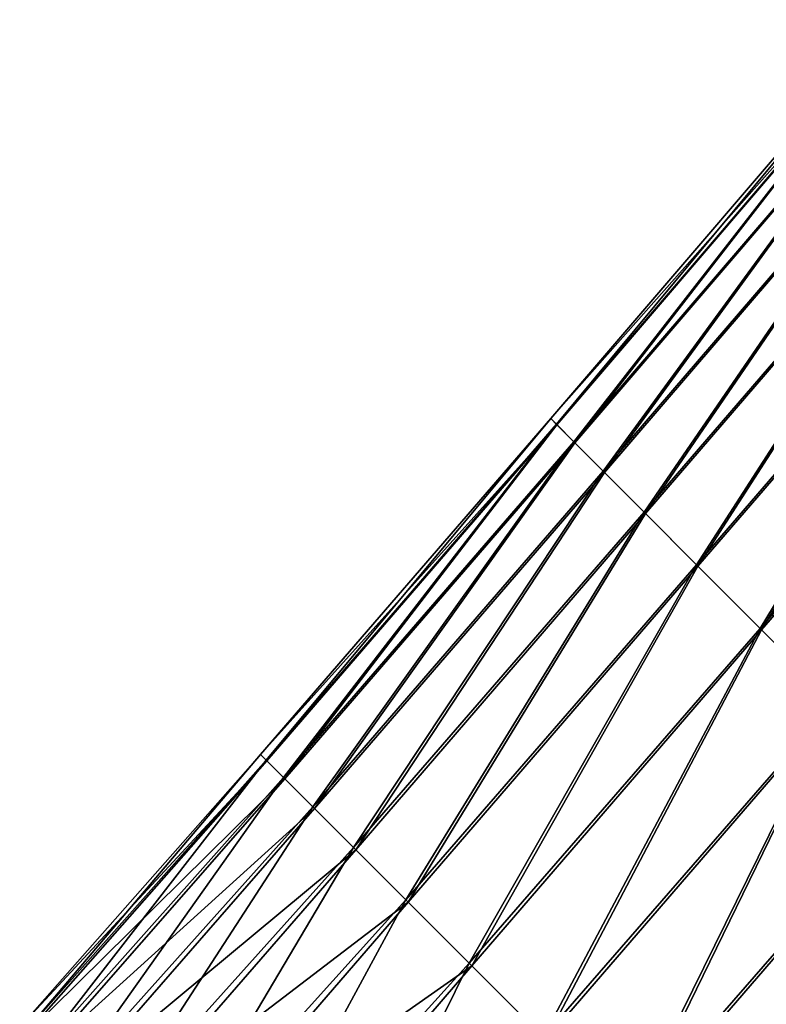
# Model space of a CAD drawing. Header units: metres. Extents: x -42 to 163, y -93 to 90.
# Tile 180 of 232: x 47.87 to 50.61, y 54.97 to 58.59. Entities that reach past the tile are written whole.
import ezdxf

# ---------------------------------------------------------------- set-up
doc = ezdxf.new("R2010")
doc.units = ezdxf.units.M
doc.layers.add('solid_500770_SW0001', color=7, linetype='CONTINUOUS')

msp = doc.modelspace()

# ---------------------------------------------------------------- linework, layer by layer
at = {"layer": 'solid_500770_SW0001'}
for points in [[(51.074158, 58.588078, -0.018249), (49.820103, 57.123119, -0.0206), (49.840916, 57.102245, 1.088147)], [(51.074158, 58.588078, -0.018249), (51.096966, 58.565144, -1.166933), (49.820103, 57.123119, -0.0206)], [(51.095268, 58.56683, 1.131082), (51.074158, 58.588078, -0.018249), (49.840916, 57.102245, 1.088147)], [(51.096966, 58.565144, -1.166933), (49.84285, 57.100315, -1.128721), (49.820103, 57.123119, -0.0206)], [(51.095268, 58.56683, 1.131082), (49.840916, 57.102245, 1.088147), (49.905502, 57.037476, 2.19342)], [(51.096966, 58.565144, -1.166933), (49.90873, 57.034248, -2.232118), (49.84285, 57.100315, -1.128721)], [(51.160503, 58.501205, 2.276978), (51.095268, 58.56683, 1.131082), (49.905502, 57.037476, 2.19342)], [(51.096966, 58.565144, -1.166933), (51.163269, 58.49844, -2.31089), (49.90873, 57.034248, -2.232118)], [(51.160503, 58.501205, 2.276978), (49.905502, 57.037476, 2.19342), (50.013306, 56.929356, 3.291112)], [(51.163269, 58.49844, -2.31089), (50.01733, 56.925327, -3.326694), (49.90873, 57.034248, -2.232118)], [(51.269302, 58.391739, 3.415339), (51.160503, 58.501205, 2.276978), (50.013306, 56.929356, 3.291112)], [(51.163269, 58.49844, -2.31089), (51.272655, 58.388374, -3.446044), (50.01733, 56.925327, -3.326694)], [(51.269302, 58.391739, 3.415339), (50.013306, 56.929356, 3.291112), (50.163574, 56.778633, 4.37711)], [(51.272655, 58.388374, -3.446044), (50.168221, 56.773975, -4.408355), (50.01733, 56.925327, -3.326694)], [(51.420918, 58.239151, 4.542062), (51.269302, 58.391739, 3.415339), (50.163574, 56.778633, 4.37711)], [(51.272655, 58.388374, -3.446044), (51.424694, 58.235355, -4.568322), (50.168221, 56.773975, -4.408355)], [(51.420918, 58.239151, 4.542062), (50.163574, 56.778633, 4.37711), (50.355553, 56.586044, 5.447307)], [(51.424694, 58.235355, -4.568322), (50.360714, 56.580872, -5.473364), (50.168221, 56.773975, -4.408355)], [(51.614605, 58.044155, 5.653041), (51.420918, 58.239151, 4.542062), (50.355553, 56.586044, 5.447307)], [(51.424694, 58.235355, -4.568322), (51.61866, 58.040089, -5.674062), (50.360714, 56.580872, -5.473364)], [(51.614605, 58.044155, 5.653041), (50.355553, 56.586044, 5.447307), (50.588428, 56.352383, 6.497673)], [(51.849541, 57.807552, 6.744294), (51.614605, 58.044155, 5.653041), (50.588428, 56.352383, 6.497673)], [(51.61866, 58.040089, -5.674062), (50.593616, 56.347187, -6.518637), (50.360714, 56.580872, -5.473364)], [(51.61866, 58.040089, -5.674062), (51.853367, 57.803715, -6.760226), (50.593616, 56.347187, -6.518637)], [(51.849541, 57.807552, 6.744294), (50.588428, 56.352383, 6.497673), (50.860939, 56.078899, 7.524838)], [(51.853367, 57.803715, -6.760226), (50.865688, 56.074142, -7.541159), (50.593616, 56.347187, -6.518637)], [(49.820103, 57.123119, -0.0206), (48.754948, 55.889126, -0.029415), (48.775372, 55.868687, 1.051495)], [(49.820103, 57.123119, -0.0206), (49.84285, 57.100315, -1.128721), (48.754948, 55.889126, -0.029415)], [(49.840916, 57.102245, 1.088147), (49.820103, 57.123119, -0.0206), (48.775372, 55.868687, 1.051495)], [(49.84285, 57.100315, -1.128721), (48.778065, 55.865993, -1.109683), (48.754948, 55.889126, -0.029415)], [(49.840916, 57.102245, 1.088147), (48.775372, 55.868687, 1.051495), (48.839569, 55.804451, 2.128903)], [(49.84285, 57.100315, -1.128721), (48.844303, 55.799717, -2.185166), (48.778065, 55.865993, -1.109683)], [(49.905502, 57.037476, 2.19342), (49.840916, 57.102245, 1.088147), (48.839569, 55.804451, 2.128903)], [(49.84285, 57.100315, -1.128721), (49.90873, 57.034248, -2.232118), (48.844303, 55.799717, -2.185166)], [(49.905502, 57.037476, 2.19342), (48.839569, 55.804451, 2.128903), (48.946987, 55.696968, 3.198662)], [(49.90873, 57.034248, -2.232118), (48.953239, 55.690712, -3.251722), (48.844303, 55.799717, -2.185166)], [(50.013306, 56.929356, 3.291112), (49.905502, 57.037476, 2.19342), (48.946987, 55.696968, 3.198662)], [(49.90873, 57.034248, -2.232118), (50.01733, 56.925327, -3.326694), (48.953239, 55.690712, -3.251722)], [(50.013306, 56.929356, 3.291112), (48.946987, 55.696968, 3.198662), (49.096859, 55.546997, 4.256625)], [(50.01733, 56.925327, -3.326694), (49.104446, 55.539406, -4.305212), (48.953239, 55.690712, -3.251722)], [(50.163574, 56.778633, 4.37711), (50.013306, 56.929356, 3.291112), (49.096859, 55.546997, 4.256625)], [(50.01733, 56.925327, -3.326694), (50.168221, 56.773975, -4.408355), (49.104446, 55.539406, -4.305212)], [(50.163574, 56.778633, 4.37711), (49.096859, 55.546997, 4.256625), (49.288422, 55.355305, 5.298644)], [(50.355553, 56.586044, 5.447307), (50.163574, 56.778633, 4.37711), (49.288422, 55.355305, 5.298644)], [(50.168221, 56.773975, -4.408355), (49.297245, 55.346478, -5.341826), (49.104446, 55.539406, -4.305212)], [(50.168221, 56.773975, -4.408355), (50.360714, 56.580872, -5.473364), (49.297245, 55.346478, -5.341826)], [(50.355553, 56.586044, 5.447307), (49.288422, 55.355305, 5.298644), (49.52087, 55.122688, 6.320634)], [(50.360714, 56.580872, -5.473364), (49.530434, 55.113125, -6.358425), (49.297245, 55.346478, -5.341826)], [(50.588428, 56.352383, 6.497673), (50.355553, 56.586044, 5.447307), (49.52087, 55.122688, 6.320634)], [(50.360714, 56.580872, -5.473364), (50.593616, 56.347187, -6.518637), (49.530434, 55.113125, -6.358425)], [(50.588428, 56.352383, 6.497673), (49.52087, 55.122688, 6.320634), (49.792957, 54.850399, 7.31914)], [(50.593616, 56.347187, -6.518637), (49.802757, 54.840595, -7.351942), (49.530434, 55.113125, -6.358425)], [(50.860939, 56.078899, 7.524838), (50.588428, 56.352383, 6.497673), (49.792957, 54.850399, 7.31914)], [(50.593616, 56.347187, -6.518637), (50.865688, 56.074142, -7.541159), (49.802757, 54.840595, -7.351942)], [(50.860939, 56.078899, 7.524838), (49.792957, 54.850399, 7.31914), (50.103191, 54.539909, 8.291056)], [(50.865688, 56.074142, -7.541159), (50.112953, 54.530144, -8.319313), (49.802757, 54.840595, -7.351942)], [(51.171604, 55.76704, 8.525739), (50.860939, 56.078899, 7.524838), (50.103191, 54.539909, 8.291056)], [(50.865688, 56.074142, -7.541159), (51.175682, 55.762955, -8.537914), (50.112953, 54.530144, -8.319313)], [(48.754948, 55.889126, -0.029415), (47.871376, 54.887764, -0.078332), (47.889801, 54.86935, 0.984886)], [(48.754948, 55.889126, -0.029415), (48.778065, 55.865993, -1.109683), (47.871376, 54.887764, -0.078332)], [(48.775372, 55.868687, 1.051495), (48.754948, 55.889126, -0.029415), (47.889801, 54.86935, 0.984886)], [(48.778065, 55.865993, -1.109683), (47.896553, 54.862598, -1.140726), (47.871376, 54.887764, -0.078332)], [(48.775372, 55.868687, 1.051495), (47.889801, 54.86935, 0.984886), (47.952091, 54.807095, 2.044751)], [(48.778065, 55.865993, -1.109683), (48.844303, 55.799717, -2.185166), (47.896553, 54.862598, -1.140726)], [(48.839569, 55.804451, 2.128903), (48.775372, 55.868687, 1.051495), (47.952091, 54.807095, 2.044751)], [(48.839569, 55.804451, 2.128903), (47.952091, 54.807095, 2.044751), (48.05772, 54.701523, 3.097084)], [(48.946987, 55.696968, 3.198662), (48.839569, 55.804451, 2.128903), (48.05772, 54.701523, 3.097084)], [(48.844303, 55.799717, -2.185166), (47.964912, 54.794277, -2.198117), (47.896553, 54.862598, -1.140726)], [(48.844303, 55.799717, -2.185166), (48.953239, 55.690712, -3.251722), (47.964912, 54.794277, -2.198117)], [(51.171604, 55.76704, 8.525739), (50.103191, 54.539909, 8.291056), (50.44994, 54.192566, 9.23324)], [(51.171604, 55.76704, 8.525739), (50.44994, 54.192566, 9.23324), (50.456596, 54.200146, 9.234755)], [(50.572903, 54.332809, 9.261444), (51.171604, 55.76704, 8.525739), (50.456596, 54.200146, 9.234755)], [(50.572903, 54.332809, 9.261444), (50.697075, 54.474831, 9.290467), (51.171604, 55.76704, 8.525739)], [(51.175682, 55.762955, -8.537914), (50.459904, 54.183247, -9.257464), (50.112953, 54.530144, -8.319313)], [(51.175682, 55.762955, -8.537914), (50.517948, 54.250851, -9.269182), (50.459904, 54.183247, -9.257464)], [(51.175682, 55.762955, -8.537914), (50.612617, 54.361034, -9.288861), (50.517948, 54.250851, -9.269182)], [(48.946987, 55.696968, 3.198662), (48.05772, 54.701523, 3.097084), (48.205921, 54.55341, 4.137704)], [(49.096859, 55.546997, 4.256625), (48.946987, 55.696968, 3.198662), (48.205921, 54.55341, 4.137704)], [(48.953239, 55.690712, -3.251722), (48.076031, 54.683224, -3.246329), (47.964912, 54.794277, -2.198117)], [(48.953239, 55.690712, -3.251722), (49.104446, 55.539406, -4.305212), (48.076031, 54.683224, -3.246329)], [(49.104446, 55.539406, -4.305212), (48.229473, 54.529869, -4.281188), (48.076031, 54.683224, -3.246329)], [(49.096859, 55.546997, 4.256625), (48.205921, 54.55341, 4.137704), (48.395924, 54.363522, 5.162433)], [(49.104446, 55.539406, -4.305212), (49.297245, 55.346478, -5.341826), (48.229473, 54.529869, -4.281188)], [(49.288422, 55.355305, 5.298644), (49.096859, 55.546997, 4.256625), (48.395924, 54.363522, 5.162433)], [(49.297245, 55.346478, -5.341826), (48.424549, 54.334911, -5.298866), (48.229473, 54.529869, -4.281188)], [(49.288422, 55.355305, 5.298644), (48.395924, 54.363522, 5.162433), (48.626926, 54.132664, 6.167136)], [(49.297245, 55.346478, -5.341826), (49.530434, 55.113125, -6.358425), (48.424549, 54.334911, -5.298866)], [(49.52087, 55.122688, 6.320634), (49.288422, 55.355305, 5.298644), (48.626926, 54.132664, 6.167136)], [(49.52087, 55.122688, 6.320634), (48.626926, 54.132664, 6.167136), (48.897724, 53.862049, 7.148263)], [(49.792957, 54.850399, 7.31914), (49.52087, 55.122688, 6.320634), (48.897724, 53.862049, 7.148263)], [(49.530434, 55.113125, -6.358425), (48.660038, 54.099571, -6.296188), (48.424549, 54.334911, -5.298866)], [(49.530434, 55.113125, -6.358425), (49.802757, 54.840595, -7.351942), (48.660038, 54.099571, -6.296188)]]:
    msp.add_3dface(points, dxfattribs=at)

doc.saveas('drawing.dxf')
